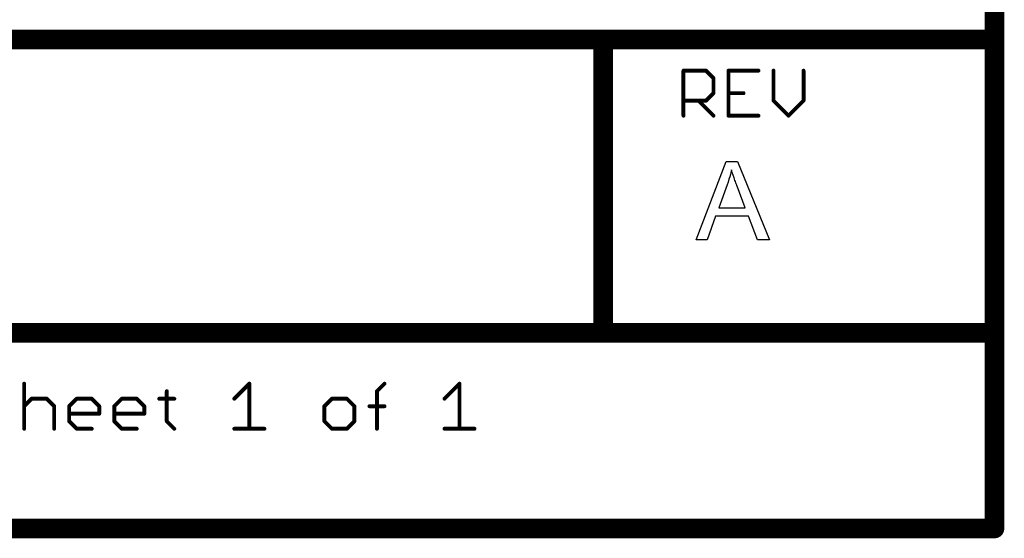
# Model space of a CAD drawing. Extents: x -1.6 to 9, y -2.8 to 5.2.
# Tile 105 of 197: x 7.9 to 9, y -2.8 to -2.3. Entities that reach past the tile are written whole.
import ezdxf

# ---------------------------------------------------------------- set-up
doc = ezdxf.new("R2010")
doc.units = 0
doc.layers.get('0').update_dxf_attribs({"linetype": 'CONTINUOUS'})
doc.layers.add('dfn6-15-57-c_document', color=1, linetype='CONTINUOUS')

# ---------------------------------------------------------------- blocks, each defined once
blk = doc.blocks.new('D31')
at = {"const_width": 0.005}
blk.add_lwpolyline([(-0.0025, 0, 1), (0.0025, 0, 1)], format="xyb", close=True, dxfattribs=at)
blk = doc.blocks.new('D32')
at = {"const_width": 0.001}
blk.add_lwpolyline([(-0.0005, 0, 1), (0.0005, 0, 1)], format="xyb", close=True, dxfattribs=at)
blk = doc.blocks.new('D33')
at = {"const_width": 0.01}
blk.add_lwpolyline([(-0.005, 0, 1), (0.005, 0, 1)], format="xyb", close=True, dxfattribs=at)
blk = doc.blocks.new('D34')
at = {"const_width": 0.002}
blk.add_lwpolyline([(-0.001, 0, 1), (0.001, 0, 1)], format="xyb", close=True, dxfattribs=at)

msp = doc.modelspace()

# ---------------------------------------------------------------- linework, layer by layer
at = {"layer": 'dfn6-15-57-c_document', "color": 1}
for points, const_width in [([(8.945, -2.3), (8.945, -2)], 0.02), ([(7.045, -2.3), (8.545, -2.3)], 0.02), ([(8.545, -2.3), (8.945, -2.3)], 0.02), ([(8.545, -2.6), (8.545, -2.3)], 0.02), ([(8.545, -2.295), (8.545, -2.295)], 0.01), ([(8.545, -2.295), (8.545, -2.295)], 0.01), ([(8.945, -2.6), (8.945, -2.3)], 0.02), ([(8.545, -2.305), (8.545, -2.305)], 0.01), ([(8.545, -2.305), (8.545, -2.305)], 0.01), ([(8.55, -2.3), (8.55, -2.3)], 0.01), ([(8.55, -2.3), (8.55, -2.3)], 0.01), ([(8.94, -2.3), (8.94, -2.3)], 0.01), ([(8.94, -2.3), (8.94, -2.3)], 0.01), ([(8.945, -2.305), (8.945, -2.305)], 0.01), ([(8.945, -2.305), (8.945, -2.305)], 0.01), ([(8.95, -2.3), (8.95, -2.3)], 0.01), ([(8.95, -2.3), (8.95, -2.3)], 0.01), ([(8.627, -2.378), (8.627, -2.331961)], 0.004), ([(8.627, -2.331961), (8.65002, -2.331961)], 0.004), ([(8.627, -2.330961), (8.627, -2.330961)], 0.002), ([(8.627, -2.330961), (8.627, -2.330961)], 0.002), ([(8.628, -2.331961), (8.628, -2.331961)], 0.002), ([(8.628, -2.331961), (8.628, -2.331961)], 0.002), ([(8.65002, -2.331961), (8.657693, -2.339634)], 0.004), ([(8.65002, -2.332961), (8.65002, -2.332961)], 0.002), ([(8.65002, -2.332961), (8.65002, -2.332961)], 0.002), ([(8.650727, -2.331254), (8.650727, -2.331254)], 0.002), ([(8.650727, -2.331254), (8.650727, -2.331254)], 0.002), ([(8.673039, -2.331961), (8.703732, -2.331961)], 0.004), ([(8.673039, -2.378), (8.673039, -2.331961)], 0.004), ([(8.673039, -2.330961), (8.673039, -2.330961)], 0.002), ([(8.673039, -2.330961), (8.673039, -2.330961)], 0.002), ([(8.674039, -2.331961), (8.674039, -2.331961)], 0.002), ([(8.674039, -2.331961), (8.674039, -2.331961)], 0.002), ([(8.703732, -2.332961), (8.703732, -2.332961)], 0.002), ([(8.703732, -2.332961), (8.703732, -2.332961)], 0.002), ([(8.719078, -2.362654), (8.719078, -2.331961)], 0.004), ([(8.720078, -2.331961), (8.720078, -2.331961)], 0.002), ([(8.720078, -2.331961), (8.720078, -2.331961)], 0.002), ([(8.749771, -2.362654), (8.749771, -2.331961)], 0.004), ([(8.750771, -2.331961), (8.750771, -2.331961)], 0.002), ([(8.750771, -2.331961), (8.750771, -2.331961)], 0.002), ([(8.657693, -2.35498), (8.657693, -2.339634)], 0.004), ([(8.656986, -2.340341), (8.656986, -2.340341)], 0.002), ([(8.656986, -2.340341), (8.656986, -2.340341)], 0.002), ([(8.658693, -2.339634), (8.658693, -2.339634)], 0.002), ([(8.658693, -2.339634), (8.658693, -2.339634)], 0.002), ([(8.65002, -2.362654), (8.657693, -2.35498)], 0.004), ([(8.656693, -2.35498), (8.656693, -2.35498)], 0.002), ([(8.656693, -2.35498), (8.656693, -2.35498)], 0.002), ([(8.6584, -2.355688), (8.6584, -2.355688)], 0.002), ([(8.6584, -2.355688), (8.6584, -2.355688)], 0.002), ([(8.673039, -2.35498), (8.688386, -2.35498)], 0.004), ([(8.673039, -2.35398), (8.673039, -2.35398)], 0.002), ([(8.673039, -2.35398), (8.673039, -2.35398)], 0.002), ([(8.688386, -2.35598), (8.688386, -2.35598)], 0.002), ([(8.688386, -2.35598), (8.688386, -2.35598)], 0.002), ([(8.627, -2.362654), (8.65002, -2.362654)], 0.004), ([(8.627, -2.361654), (8.627, -2.361654)], 0.002), ([(8.627, -2.361654), (8.627, -2.361654)], 0.002), ([(8.642346, -2.362654), (8.657693, -2.378)], 0.004), ([(8.643053, -2.361947), (8.643053, -2.361947)], 0.002), ([(8.643053, -2.361947), (8.643053, -2.361947)], 0.002), ([(8.649312, -2.361947), (8.649312, -2.361947)], 0.002), ([(8.649312, -2.361947), (8.649312, -2.361947)], 0.002), ([(8.65002, -2.363654), (8.65002, -2.363654)], 0.002), ([(8.65002, -2.363654), (8.65002, -2.363654)], 0.002), ([(8.719078, -2.362654), (8.734425, -2.378)], 0.004), ([(8.718078, -2.362654), (8.718078, -2.362654)], 0.002), ([(8.718078, -2.362654), (8.718078, -2.362654)], 0.002), ([(8.719786, -2.361947), (8.719786, -2.361947)], 0.002), ([(8.719786, -2.361947), (8.719786, -2.361947)], 0.002), ([(8.734425, -2.378), (8.749771, -2.362654)], 0.004), ([(8.748771, -2.362654), (8.748771, -2.362654)], 0.002), ([(8.748771, -2.362654), (8.748771, -2.362654)], 0.002), ([(8.750478, -2.363361), (8.750478, -2.363361)], 0.002), ([(8.750478, -2.363361), (8.750478, -2.363361)], 0.002), ([(8.626, -2.378), (8.626, -2.378)], 0.002), ([(8.626, -2.378), (8.626, -2.378)], 0.002), ([(8.656986, -2.378707), (8.656986, -2.378707)], 0.002), ([(8.656986, -2.378707), (8.656986, -2.378707)], 0.002), ([(8.673039, -2.378), (8.703732, -2.378)], 0.004), ([(8.672039, -2.378), (8.672039, -2.378)], 0.002), ([(8.672039, -2.378), (8.672039, -2.378)], 0.002), ([(8.673039, -2.377), (8.673039, -2.377)], 0.002), ([(8.673039, -2.377), (8.673039, -2.377)], 0.002), ([(8.703732, -2.379), (8.703732, -2.379)], 0.002), ([(8.703732, -2.379), (8.703732, -2.379)], 0.002), ([(8.733718, -2.377293), (8.733718, -2.377293)], 0.002), ([(8.733718, -2.377293), (8.733718, -2.377293)], 0.002), ([(8.733718, -2.378707), (8.733718, -2.378707)], 0.002), ([(8.733718, -2.378707), (8.733718, -2.378707)], 0.002), ([(7.745, -2.6), (8.545, -2.6)], 0.02), ([(8.545, -2.6), (8.945, -2.6)], 0.02), ([(8.54, -2.6), (8.54, -2.6)], 0.01), ([(8.54, -2.6), (8.54, -2.6)], 0.01), ([(8.545, -2.595), (8.545, -2.595)], 0.01), ([(8.545, -2.595), (8.545, -2.595)], 0.01), ([(8.945, -2.8), (8.945, -2.6)], 0.02), ([(8.94, -2.6), (8.94, -2.6)], 0.01), ([(8.94, -2.6), (8.94, -2.6)], 0.01), ([(8.95, -2.6), (8.95, -2.6)], 0.01), ([(8.95, -2.6), (8.95, -2.6)], 0.01), ([(8.545, -2.605), (8.545, -2.605)], 0.01), ([(8.545, -2.605), (8.545, -2.605)], 0.01), ([(8.945, -2.605), (8.945, -2.605)], 0.01), ([(8.945, -2.605), (8.945, -2.605)], 0.01), ([(7.953039, -2.698), (7.953039, -2.651961)], 0.004), ([(7.954039, -2.651961), (7.954039, -2.651961)], 0.002), ([(7.954039, -2.651961), (7.954039, -2.651961)], 0.002), ([(8.167889, -2.667307), (8.183235, -2.651961)], 0.004), ([(8.183235, -2.698), (8.183235, -2.651961)], 0.004), ([(8.183942, -2.652668), (8.183942, -2.652668)], 0.002), ([(8.183942, -2.652668), (8.183942, -2.652668)], 0.002), ([(8.184235, -2.651961), (8.184235, -2.651961)], 0.002), ([(8.184235, -2.651961), (8.184235, -2.651961)], 0.002), ([(8.31368, -2.659634), (8.321353, -2.651961)], 0.004), ([(8.32206, -2.652668), (8.32206, -2.652668)], 0.002), ([(8.32206, -2.652668), (8.32206, -2.652668)], 0.002), ([(8.382739, -2.667307), (8.398085, -2.651961)], 0.004), ([(8.398085, -2.698), (8.398085, -2.651961)], 0.004), ([(8.398792, -2.652668), (8.398792, -2.652668)], 0.002), ([(8.398792, -2.652668), (8.398792, -2.652668)], 0.002), ([(8.399085, -2.651961), (8.399085, -2.651961)], 0.002), ([(8.399085, -2.651961), (8.399085, -2.651961)], 0.002), ([(7.953039, -2.67498), (7.960712, -2.667307)], 0.004), ([(7.960712, -2.667307), (7.976059, -2.667307)], 0.004), ([(7.960712, -2.666307), (7.960712, -2.666307)], 0.002), ([(7.960712, -2.666307), (7.960712, -2.666307)], 0.002), ([(7.961419, -2.668014), (7.961419, -2.668014)], 0.002), ([(7.961419, -2.668014), (7.961419, -2.668014)], 0.002), ([(7.976059, -2.667307), (7.983732, -2.67498)], 0.004), ([(7.976059, -2.668307), (7.976059, -2.668307)], 0.002), ([(7.976059, -2.668307), (7.976059, -2.668307)], 0.002), ([(7.976766, -2.6666), (7.976766, -2.6666)], 0.002), ([(7.976766, -2.6666), (7.976766, -2.6666)], 0.002), ([(7.999078, -2.67498), (8.006752, -2.667307)], 0.004), ([(8.006752, -2.667307), (8.022098, -2.667307)], 0.004), ([(8.006752, -2.666307), (8.006752, -2.666307)], 0.002), ([(8.006752, -2.666307), (8.006752, -2.666307)], 0.002), ([(8.007459, -2.668014), (8.007459, -2.668014)], 0.002), ([(8.007459, -2.668014), (8.007459, -2.668014)], 0.002), ([(8.022098, -2.667307), (8.029771, -2.67498)], 0.004), ([(8.022098, -2.668307), (8.022098, -2.668307)], 0.002), ([(8.022098, -2.668307), (8.022098, -2.668307)], 0.002), ([(8.022805, -2.6666), (8.022805, -2.6666)], 0.002), ([(8.022805, -2.6666), (8.022805, -2.6666)], 0.002), ([(8.045118, -2.67498), (8.052791, -2.667307)], 0.004), ([(8.052791, -2.667307), (8.068137, -2.667307)], 0.004), ([(8.052791, -2.666307), (8.052791, -2.666307)], 0.002), ([(8.052791, -2.666307), (8.052791, -2.666307)], 0.002), ([(8.053498, -2.668014), (8.053498, -2.668014)], 0.002), ([(8.053498, -2.668014), (8.053498, -2.668014)], 0.002), ([(8.068137, -2.667307), (8.075811, -2.67498)], 0.004), ([(8.068137, -2.668307), (8.068137, -2.668307)], 0.002), ([(8.068137, -2.668307), (8.068137, -2.668307)], 0.002), ([(8.068844, -2.6666), (8.068844, -2.6666)], 0.002), ([(8.068844, -2.6666), (8.068844, -2.6666)], 0.002), ([(8.091157, -2.667307), (8.106503, -2.667307)], 0.004), ([(8.091157, -2.666307), (8.091157, -2.666307)], 0.002), ([(8.091157, -2.666307), (8.091157, -2.666307)], 0.002), ([(8.09883, -2.690327), (8.09883, -2.659634)], 0.004), ([(8.09983, -2.659634), (8.09983, -2.659634)], 0.002), ([(8.09983, -2.659634), (8.09983, -2.659634)], 0.002), ([(8.106503, -2.668307), (8.106503, -2.668307)], 0.002), ([(8.106503, -2.668307), (8.106503, -2.668307)], 0.002), ([(8.167182, -2.6666), (8.167182, -2.6666)], 0.002), ([(8.167182, -2.6666), (8.167182, -2.6666)], 0.002), ([(8.259968, -2.67498), (8.267641, -2.667307)], 0.004), ([(8.267641, -2.667307), (8.282987, -2.667307)], 0.004), ([(8.267641, -2.666307), (8.267641, -2.666307)], 0.002), ([(8.267641, -2.666307), (8.267641, -2.666307)], 0.002), ([(8.268348, -2.668014), (8.268348, -2.668014)], 0.002), ([(8.268348, -2.668014), (8.268348, -2.668014)], 0.002), ([(8.282987, -2.667307), (8.29066, -2.67498)], 0.004), ([(8.282987, -2.668307), (8.282987, -2.668307)], 0.002), ([(8.282987, -2.668307), (8.282987, -2.668307)], 0.002), ([(8.283694, -2.6666), (8.283694, -2.6666)], 0.002), ([(8.283694, -2.6666), (8.283694, -2.6666)], 0.002), ([(8.31368, -2.698), (8.31368, -2.659634)], 0.004), ([(8.312973, -2.658927), (8.312973, -2.658927)], 0.002), ([(8.312973, -2.658927), (8.312973, -2.658927)], 0.002), ([(8.31468, -2.659634), (8.31468, -2.659634)], 0.002), ([(8.31468, -2.659634), (8.31468, -2.659634)], 0.002), ([(8.382032, -2.6666), (8.382032, -2.6666)], 0.002), ([(8.382032, -2.6666), (8.382032, -2.6666)], 0.002), ([(7.952332, -2.674273), (7.952332, -2.674273)], 0.002), ([(7.952332, -2.674273), (7.952332, -2.674273)], 0.002), ([(7.983732, -2.698), (7.983732, -2.67498)], 0.004), ([(7.983025, -2.675688), (7.983025, -2.675688)], 0.002), ([(7.983025, -2.675688), (7.983025, -2.675688)], 0.002), ([(7.984732, -2.67498), (7.984732, -2.67498)], 0.002), ([(7.984732, -2.67498), (7.984732, -2.67498)], 0.002), ([(7.999078, -2.690327), (7.999078, -2.67498)], 0.004), ([(7.998371, -2.674273), (7.998371, -2.674273)], 0.002), ([(7.998371, -2.674273), (7.998371, -2.674273)], 0.002), ([(8.000078, -2.67498), (8.000078, -2.67498)], 0.002), ([(8.000078, -2.67498), (8.000078, -2.67498)], 0.002), ([(8.029771, -2.682654), (8.029771, -2.67498)], 0.004), ([(8.029064, -2.675688), (8.029064, -2.675688)], 0.002), ([(8.029064, -2.675688), (8.029064, -2.675688)], 0.002), ([(8.030771, -2.67498), (8.030771, -2.67498)], 0.002), ([(8.030771, -2.67498), (8.030771, -2.67498)], 0.002), ([(8.045118, -2.690327), (8.045118, -2.67498)], 0.004), ([(8.044411, -2.674273), (8.044411, -2.674273)], 0.002), ([(8.044411, -2.674273), (8.044411, -2.674273)], 0.002), ([(8.046118, -2.67498), (8.046118, -2.67498)], 0.002), ([(8.046118, -2.67498), (8.046118, -2.67498)], 0.002), ([(8.075811, -2.682654), (8.075811, -2.67498)], 0.004), ([(8.075103, -2.675688), (8.075103, -2.675688)], 0.002), ([(8.075103, -2.675688), (8.075103, -2.675688)], 0.002), ([(8.076811, -2.67498), (8.076811, -2.67498)], 0.002), ([(8.076811, -2.67498), (8.076811, -2.67498)], 0.002), ([(8.259968, -2.690327), (8.259968, -2.67498)], 0.004), ([(8.25926, -2.674273), (8.25926, -2.674273)], 0.002), ([(8.25926, -2.674273), (8.25926, -2.674273)], 0.002), ([(8.260968, -2.67498), (8.260968, -2.67498)], 0.002), ([(8.260968, -2.67498), (8.260968, -2.67498)], 0.002), ([(8.29066, -2.690327), (8.29066, -2.67498)], 0.004), ([(8.289953, -2.675688), (8.289953, -2.675688)], 0.002), ([(8.289953, -2.675688), (8.289953, -2.675688)], 0.002), ([(8.29166, -2.67498), (8.29166, -2.67498)], 0.002), ([(8.29166, -2.67498), (8.29166, -2.67498)], 0.002), ([(8.306007, -2.67498), (8.321353, -2.67498)], 0.004), ([(8.306007, -2.67398), (8.306007, -2.67398)], 0.002), ([(8.306007, -2.67398), (8.306007, -2.67398)], 0.002), ([(8.321353, -2.67598), (8.321353, -2.67598)], 0.002), ([(8.321353, -2.67598), (8.321353, -2.67598)], 0.002), ([(7.999078, -2.682654), (8.029771, -2.682654)], 0.004), ([(7.999078, -2.681654), (7.999078, -2.681654)], 0.002), ([(7.999078, -2.681654), (7.999078, -2.681654)], 0.002), ([(8.028771, -2.682654), (8.028771, -2.682654)], 0.002), ([(8.028771, -2.682654), (8.028771, -2.682654)], 0.002), ([(8.029771, -2.683654), (8.029771, -2.683654)], 0.002), ([(8.029771, -2.683654), (8.029771, -2.683654)], 0.002), ([(8.045118, -2.682654), (8.075811, -2.682654)], 0.004), ([(8.045118, -2.681654), (8.045118, -2.681654)], 0.002), ([(8.045118, -2.681654), (8.045118, -2.681654)], 0.002), ([(8.074811, -2.682654), (8.074811, -2.682654)], 0.002), ([(8.074811, -2.682654), (8.074811, -2.682654)], 0.002), ([(8.075811, -2.683654), (8.075811, -2.683654)], 0.002), ([(8.075811, -2.683654), (8.075811, -2.683654)], 0.002), ([(7.952039, -2.698), (7.952039, -2.698)], 0.002), ([(7.952039, -2.698), (7.952039, -2.698)], 0.002), ([(7.982732, -2.698), (7.982732, -2.698)], 0.002), ([(7.982732, -2.698), (7.982732, -2.698)], 0.002), ([(7.999078, -2.690327), (8.006752, -2.698)], 0.004), ([(7.998078, -2.690327), (7.998078, -2.690327)], 0.002), ([(7.998078, -2.690327), (7.998078, -2.690327)], 0.002), ([(7.999786, -2.68962), (7.999786, -2.68962)], 0.002), ([(7.999786, -2.68962), (7.999786, -2.68962)], 0.002), ([(8.006752, -2.698), (8.022098, -2.698)], 0.004), ([(8.006752, -2.697), (8.006752, -2.697)], 0.002), ([(8.006752, -2.697), (8.006752, -2.697)], 0.002), ([(8.045118, -2.690327), (8.052791, -2.698)], 0.004), ([(8.044118, -2.690327), (8.044118, -2.690327)], 0.002), ([(8.044118, -2.690327), (8.044118, -2.690327)], 0.002), ([(8.045825, -2.68962), (8.045825, -2.68962)], 0.002), ([(8.045825, -2.68962), (8.045825, -2.68962)], 0.002), ([(8.052791, -2.698), (8.068137, -2.698)], 0.004), ([(8.052791, -2.697), (8.052791, -2.697)], 0.002), ([(8.052791, -2.697), (8.052791, -2.697)], 0.002), ([(8.09883, -2.690327), (8.106503, -2.698)], 0.004), ([(8.09783, -2.690327), (8.09783, -2.690327)], 0.002), ([(8.09783, -2.690327), (8.09783, -2.690327)], 0.002), ([(8.099537, -2.68962), (8.099537, -2.68962)], 0.002), ([(8.099537, -2.68962), (8.099537, -2.68962)], 0.002), ([(8.167889, -2.698), (8.198582, -2.698)], 0.004), ([(8.167889, -2.697), (8.167889, -2.697)], 0.002), ([(8.167889, -2.697), (8.167889, -2.697)], 0.002), ([(8.182235, -2.698), (8.182235, -2.698)], 0.002), ([(8.182235, -2.698), (8.182235, -2.698)], 0.002), ([(8.259968, -2.690327), (8.267641, -2.698)], 0.004), ([(8.258968, -2.690327), (8.258968, -2.690327)], 0.002), ([(8.258968, -2.690327), (8.258968, -2.690327)], 0.002), ([(8.260675, -2.68962), (8.260675, -2.68962)], 0.002), ([(8.260675, -2.68962), (8.260675, -2.68962)], 0.002), ([(8.267641, -2.698), (8.282987, -2.698)], 0.004), ([(8.267641, -2.697), (8.267641, -2.697)], 0.002), ([(8.267641, -2.697), (8.267641, -2.697)], 0.002), ([(8.282987, -2.698), (8.29066, -2.690327)], 0.004), ([(8.28228, -2.697293), (8.28228, -2.697293)], 0.002), ([(8.28228, -2.697293), (8.28228, -2.697293)], 0.002), ([(8.28966, -2.690327), (8.28966, -2.690327)], 0.002), ([(8.28966, -2.690327), (8.28966, -2.690327)], 0.002), ([(8.291367, -2.691034), (8.291367, -2.691034)], 0.002), ([(8.291367, -2.691034), (8.291367, -2.691034)], 0.002), ([(8.31268, -2.698), (8.31268, -2.698)], 0.002), ([(8.31268, -2.698), (8.31268, -2.698)], 0.002), ([(8.382739, -2.698), (8.413432, -2.698)], 0.004), ([(8.382739, -2.697), (8.382739, -2.697)], 0.002), ([(8.382739, -2.697), (8.382739, -2.697)], 0.002), ([(8.397085, -2.698), (8.397085, -2.698)], 0.002), ([(8.397085, -2.698), (8.397085, -2.698)], 0.002), ([(8.006044, -2.698707), (8.006044, -2.698707)], 0.002), ([(8.006044, -2.698707), (8.006044, -2.698707)], 0.002), ([(8.022098, -2.699), (8.022098, -2.699)], 0.002), ([(8.022098, -2.699), (8.022098, -2.699)], 0.002), ([(8.052084, -2.698707), (8.052084, -2.698707)], 0.002), ([(8.052084, -2.698707), (8.052084, -2.698707)], 0.002), ([(8.068137, -2.699), (8.068137, -2.699)], 0.002), ([(8.068137, -2.699), (8.068137, -2.699)], 0.002), ([(8.105796, -2.698707), (8.105796, -2.698707)], 0.002), ([(8.105796, -2.698707), (8.105796, -2.698707)], 0.002), ([(8.198582, -2.699), (8.198582, -2.699)], 0.002), ([(8.198582, -2.699), (8.198582, -2.699)], 0.002), ([(8.266934, -2.698707), (8.266934, -2.698707)], 0.002), ([(8.266934, -2.698707), (8.266934, -2.698707)], 0.002), ([(8.282987, -2.699), (8.282987, -2.699)], 0.002), ([(8.282987, -2.699), (8.282987, -2.699)], 0.002), ([(8.413432, -2.699), (8.413432, -2.699)], 0.002), ([(8.413432, -2.699), (8.413432, -2.699)], 0.002), ([(7.745, -2.8), (8.945, -2.8)], 0.02), ([(8.94, -2.8), (8.94, -2.8)], 0.01), ([(8.94, -2.8), (8.94, -2.8)], 0.01), ([(8.945, -2.805), (8.945, -2.805)], 0.01), ([(8.945, -2.805), (8.945, -2.805)], 0.01)]:
    msp.add_lwpolyline(points, dxfattribs=dict(at, const_width=const_width))
for points, const_width in [([(8.545, -2.295, 1), (8.545, -2.305)], 0.01), ([(8.55, -2.3, 1), (8.54, -2.3)], 0.01), ([(8.545, -2.305, 1), (8.545, -2.295)], 0.01), ([(8.95, -2.3, 1), (8.94, -2.3)], 0.01), ([(8.945, -2.305, 1), (8.945, -2.295)], 0.01), ([(8.94, -2.3, 1), (8.95, -2.3)], 0.01), ([(8.628, -2.331961, 1), (8.626, -2.331961)], 0.002), ([(8.627, -2.330961, 1), (8.627, -2.332961)], 0.002), ([(8.650727, -2.331254, 1.000854), (8.649312, -2.332668)], 0.002), ([(8.65002, -2.332961, 1), (8.65002, -2.330961)], 0.002), ([(8.673039, -2.330961, 1), (8.673039, -2.332961)], 0.002), ([(8.674039, -2.331961, 1), (8.672039, -2.331961)], 0.002), ([(8.703732, -2.332961, 1), (8.703732, -2.330961)], 0.002), ([(8.720078, -2.331961, 1), (8.718078, -2.331961)], 0.002), ([(8.750771, -2.331961, 1), (8.748771, -2.331961)], 0.002), ([(8.658693, -2.339634, 1), (8.656693, -2.339634)], 0.002), ([(8.656986, -2.340341, 1), (8.6584, -2.338927)], 0.002), ([(8.656693, -2.35498, 1), (8.658693, -2.35498)], 0.002), ([(8.6584, -2.355688, 1.000854), (8.656986, -2.354273)], 0.002), ([(8.673039, -2.35398, 1), (8.673039, -2.35598)], 0.002), ([(8.688386, -2.35598, 1), (8.688386, -2.35398)], 0.002), ([(8.627, -2.361654, 1), (8.627, -2.363654)], 0.002), ([(8.643053, -2.361947, 1), (8.641639, -2.363361)], 0.002), ([(8.649312, -2.361947, 0.999854), (8.650727, -2.363361)], 0.002), ([(8.65002, -2.363654, 1), (8.65002, -2.361654)], 0.002), ([(8.719786, -2.361947, 1.000854), (8.718371, -2.363361)], 0.002), ([(8.718078, -2.362654, 1), (8.720078, -2.362654)], 0.002), ([(8.748771, -2.362654, 1), (8.750771, -2.362654)], 0.002), ([(8.750478, -2.363361, 1), (8.749064, -2.361947)], 0.002), ([(8.626, -2.378, 1), (8.628, -2.378)], 0.002), ([(8.656986, -2.378707, 1), (8.6584, -2.377293)], 0.002), ([(8.673039, -2.377, 1), (8.673039, -2.379)], 0.002), ([(8.672039, -2.378, 1), (8.674039, -2.378)], 0.002), ([(8.703732, -2.379, 1), (8.703732, -2.377)], 0.002), ([(8.733718, -2.377293, 1), (8.735132, -2.378707)], 0.002), ([(8.733718, -2.378707, 1), (8.735132, -2.377293)], 0.002), ([(8.545, -2.595, 1), (8.545, -2.605)], 0.01), ([(8.54, -2.6, 1), (8.55, -2.6)], 0.01), ([(8.545, -2.605, 1), (8.545, -2.595)], 0.01), ([(8.95, -2.6, 1), (8.94, -2.6)], 0.01), ([(8.94, -2.6, 1), (8.95, -2.6)], 0.01), ([(8.945, -2.605, 1), (8.945, -2.595)], 0.01), ([(7.954039, -2.651961, 1), (7.952039, -2.651961)], 0.002), ([(8.184235, -2.651961, 1), (8.182235, -2.651961)], 0.002), ([(8.183942, -2.652668, 1), (8.182528, -2.651254)], 0.002), ([(8.32206, -2.652668, 1), (8.320646, -2.651254)], 0.002), ([(8.399085, -2.651961, 1), (8.397085, -2.651961)], 0.002), ([(8.398792, -2.652668, 1), (8.397378, -2.651254)], 0.002), ([(7.960712, -2.666307, 1), (7.960712, -2.668307)], 0.002), ([(7.961419, -2.668014, 1), (7.960005, -2.6666)], 0.002), ([(7.976766, -2.6666, 1), (7.975352, -2.668014)], 0.002), ([(7.976059, -2.668307, 1), (7.976059, -2.666307)], 0.002), ([(8.006752, -2.666307, 1), (8.006752, -2.668307)], 0.002), ([(8.007459, -2.668014, 0.999854), (8.006044, -2.6666)], 0.002), ([(8.022805, -2.6666, 1), (8.021391, -2.668014)], 0.002), ([(8.022098, -2.668307, 1), (8.022098, -2.666307)], 0.002), ([(8.052791, -2.666307, 1), (8.052791, -2.668307)], 0.002), ([(8.053498, -2.668014, 1), (8.052084, -2.6666)], 0.002), ([(8.068844, -2.6666, 1), (8.06743, -2.668014)], 0.002), ([(8.068137, -2.668307, 1), (8.068137, -2.666307)], 0.002), ([(8.091157, -2.666307, 1), (8.091157, -2.668307)], 0.002), ([(8.09983, -2.659634, 1), (8.09783, -2.659634)], 0.002), ([(8.106503, -2.668307, 1), (8.106503, -2.666307)], 0.002), ([(8.167182, -2.6666, 1), (8.168596, -2.668014)], 0.002), ([(8.267641, -2.666307, 1), (8.267641, -2.668307)], 0.002), ([(8.268348, -2.668014, 1), (8.266934, -2.6666)], 0.002), ([(8.283694, -2.6666, 1), (8.28228, -2.668014)], 0.002), ([(8.282987, -2.668307, 1), (8.282987, -2.666307)], 0.002), ([(8.31468, -2.659634, 1), (8.31268, -2.659634)], 0.002), ([(8.312973, -2.658927, 1), (8.314387, -2.660341)], 0.002), ([(8.382032, -2.6666, 1), (8.383446, -2.668014)], 0.002), ([(7.952332, -2.674273, 1.000854), (7.953746, -2.675688)], 0.002), ([(7.984732, -2.67498, 1), (7.982732, -2.67498)], 0.002), ([(7.983025, -2.675688, 0.999854), (7.984439, -2.674273)], 0.002), ([(8.000078, -2.67498, 1), (7.998078, -2.67498)], 0.002), ([(7.998371, -2.674273, 1), (7.999786, -2.675688)], 0.002), ([(8.030771, -2.67498, 1), (8.028771, -2.67498)], 0.002), ([(8.029064, -2.675688, 0.999854), (8.030478, -2.674273)], 0.002), ([(8.044411, -2.674273, 1.000854), (8.045825, -2.675688)], 0.002), ([(8.046118, -2.67498, 1), (8.044118, -2.67498)], 0.002), ([(8.076811, -2.67498, 1), (8.074811, -2.67498)], 0.002), ([(8.075103, -2.675688, 1), (8.076518, -2.674273)], 0.002), ([(8.25926, -2.674273, 1), (8.260675, -2.675688)], 0.002), ([(8.260968, -2.67498, 1), (8.258968, -2.67498)], 0.002), ([(8.29166, -2.67498, 1), (8.28966, -2.67498)], 0.002), ([(8.289953, -2.675688, 0.999854), (8.291367, -2.674273)], 0.002), ([(8.306007, -2.67398, 1), (8.306007, -2.67598)], 0.002), ([(8.321353, -2.67598, 1), (8.321353, -2.67398)], 0.002), ([(7.999078, -2.681654, 1), (7.999078, -2.683654)], 0.002), ([(8.028771, -2.682654, 1), (8.030771, -2.682654)], 0.002), ([(8.029771, -2.683654, 1), (8.029771, -2.681654)], 0.002), ([(8.045118, -2.681654, 1), (8.045118, -2.683654)], 0.002), ([(8.074811, -2.682654, 1), (8.076811, -2.682654)], 0.002), ([(8.075811, -2.683654, 1), (8.075811, -2.681654)], 0.002), ([(7.952039, -2.698, 1), (7.954039, -2.698)], 0.002), ([(7.982732, -2.698, 1), (7.984732, -2.698)], 0.002), ([(7.999786, -2.68962, 1.000854), (7.998371, -2.691034)], 0.002), ([(7.998078, -2.690327, 1), (8.000078, -2.690327)], 0.002), ([(8.006752, -2.697, 1), (8.006752, -2.699)], 0.002), ([(8.006044, -2.698707, 1.000854), (8.007459, -2.697293)], 0.002), ([(8.022098, -2.699, 1), (8.022098, -2.697)], 0.002), ([(8.045825, -2.68962, 1), (8.044411, -2.691034)], 0.002), ([(8.044118, -2.690327, 1), (8.046118, -2.690327)], 0.002), ([(8.052791, -2.697, 1), (8.052791, -2.699)], 0.002), ([(8.052084, -2.698707, 1), (8.053498, -2.697293)], 0.002), ([(8.068137, -2.699, 1), (8.068137, -2.697)], 0.002), ([(8.099537, -2.68962, 1), (8.098123, -2.691034)], 0.002), ([(8.09783, -2.690327, 1), (8.09983, -2.690327)], 0.002), ([(8.105796, -2.698707, 1), (8.10721, -2.697293)], 0.002), ([(8.167889, -2.697, 1), (8.167889, -2.699)], 0.002), ([(8.182235, -2.698, 1), (8.184235, -2.698)], 0.002), ([(8.198582, -2.699, 1), (8.198582, -2.697)], 0.002), ([(8.260675, -2.68962, 1.000854), (8.25926, -2.691034)], 0.002), ([(8.258968, -2.690327, 1), (8.260968, -2.690327)], 0.002), ([(8.267641, -2.697, 1), (8.267641, -2.699)], 0.002), ([(8.266934, -2.698707, 1), (8.268348, -2.697293)], 0.002), ([(8.28228, -2.697293, 1), (8.283694, -2.698707)], 0.002), ([(8.282987, -2.699, 1), (8.282987, -2.697)], 0.002), ([(8.28966, -2.690327, 1), (8.29166, -2.690327)], 0.002), ([(8.291367, -2.691034, 1), (8.289953, -2.68962)], 0.002), ([(8.31268, -2.698, 1), (8.31468, -2.698)], 0.002), ([(8.382739, -2.697, 1), (8.382739, -2.699)], 0.002), ([(8.397085, -2.698, 1), (8.399085, -2.698)], 0.002), ([(8.413432, -2.699, 1), (8.413432, -2.697)], 0.002), ([(8.94, -2.8, 1), (8.95, -2.8)], 0.01), ([(8.945, -2.805, 1), (8.945, -2.795)], 0.01)]:
    msp.add_lwpolyline(points, format="xyb", dxfattribs=dict(at, const_width=const_width))
for points in [[(8.714858, -2.505032), (8.702825, -2.505032), (8.693453, -2.480735), (8.6599, -2.480735), (8.651223, -2.505032), (8.64, -2.505032), (8.670545, -2.424968), (8.682115, -2.424968), (8.714858, -2.505032)], [(8.676098, -2.433298), (8.676098, -2.433414), (8.675983, -2.433645), (8.675983, -2.434108), (8.675751, -2.434571), (8.675636, -2.435381), (8.675404, -2.436191), (8.674941, -2.438158), (8.674363, -2.440472), (8.673553, -2.443017), (8.672743, -2.445794), (8.671702, -2.448686), (8.663024, -2.472058), (8.690098, -2.472058), (8.681768, -2.450075), (8.681768, -2.449959), (8.681652, -2.449612), (8.681421, -2.449033), (8.681189, -2.448339), (8.680842, -2.447529), (8.680495, -2.446488), (8.680148, -2.445331), (8.679685, -2.444174), (8.67876, -2.441513), (8.677834, -2.438736), (8.676908, -2.435959), (8.676098, -2.433298)]]:
    msp.add_lwpolyline(points, dxfattribs=at)

# ---------------------------------------------------------------- block references
at = {"layer": 'dfn6-15-57-c_document'}
for name, p in [('D33', (8.545, -2.3)), ('D33', (8.545, -2.3)), ('D33', (8.545, -2.3)), ('D31', (8.545, -2.295)), ('D31', (8.545, -2.295)), ('D31', (8.545, -2.295)), ('D31', (8.545, -2.295)), ('D33', (8.945, -2.3)), ('D33', (8.945, -2.3)), ('D31', (8.945, -2.295)), ('D31', (8.54, -2.3)), ('D31', (8.545, -2.305)), ('D31', (8.545, -2.305)), ('D31', (8.545, -2.305)), ('D31', (8.545, -2.305)), ('D31', (8.55, -2.3)), ('D31', (8.55, -2.3)), ('D31', (8.55, -2.3)), ('D31', (8.94, -2.3)), ('D31', (8.94, -2.3)), ('D31', (8.94, -2.3)), ('D31', (8.94, -2.3)), ('D31', (8.945, -2.305)), ('D31', (8.945, -2.305)), ('D31', (8.945, -2.305)), ('D31', (8.95, -2.3)), ('D31', (8.95, -2.3)), ('D31', (8.95, -2.3)), ('D31', (8.95, -2.3)), ('D34', (8.627, -2.331961)), ('D32', (8.626, -2.331961)), ('D32', (8.627, -2.330961)), ('D32', (8.627, -2.330961)), ('D32', (8.627, -2.330961)), ('D32', (8.627, -2.332961)), ('D32', (8.628, -2.331961)), ('D32', (8.628, -2.331961)), ('D32', (8.628, -2.331961)), ('D34', (8.65002, -2.331961)), ('D34', (8.65002, -2.331961)), ('D32', (8.649312, -2.332668)), ('D32', (8.65002, -2.330961)), ('D32', (8.65002, -2.332961)), ('D32', (8.65002, -2.332961)), ('D32', (8.65002, -2.332961)), ('D32', (8.650727, -2.331254)), ('D32', (8.650727, -2.331254)), ('D32', (8.650727, -2.331254)), ('D34', (8.673039, -2.331961)), ('D34', (8.673039, -2.331961)), ('D32', (8.672039, -2.331961)), ('D32', (8.673039, -2.330961)), ('D32', (8.673039, -2.330961)), ('D32', (8.673039, -2.330961)), ('D32', (8.673039, -2.332961)), ('D32', (8.674039, -2.331961)), ('D32', (8.674039, -2.331961)), ('D32', (8.674039, -2.331961)), ('D34', (8.703732, -2.331961)), ('D32', (8.703732, -2.330961)), ('D32', (8.703732, -2.332961)), ('D32', (8.703732, -2.332961)), ('D32', (8.703732, -2.332961)), ('D34', (8.719078, -2.331961)), ('D32', (8.718078, -2.331961)), ('D32', (8.720078, -2.331961)), ('D32', (8.720078, -2.331961)), ('D32', (8.720078, -2.331961)), ('D34', (8.749771, -2.331961)), ('D32', (8.748771, -2.331961)), ('D32', (8.750771, -2.331961)), ('D32', (8.750771, -2.331961)), ('D32', (8.750771, -2.331961)), ('D34', (8.657693, -2.339634)), ('D34', (8.657693, -2.339634)), ('D32', (8.656693, -2.339634)), ('D32', (8.656986, -2.340341)), ('D32', (8.656986, -2.340341)), ('D32', (8.656986, -2.340341)), ('D32', (8.6584, -2.338927)), ('D32', (8.658693, -2.339634)), ('D32', (8.658693, -2.339634)), ('D32', (8.658693, -2.339634)), ('D34', (8.657693, -2.35498)), ('D34', (8.657693, -2.35498)), ('D32', (8.656693, -2.35498)), ('D32', (8.656693, -2.35498)), ('D32', (8.656693, -2.35498)), ('D32', (8.656986, -2.354273)), ('D32', (8.6584, -2.355688)), ('D32', (8.6584, -2.355688)), ('D32', (8.6584, -2.355688)), ('D32', (8.658693, -2.35498)), ('D34', (8.673039, -2.35498)), ('D32', (8.673039, -2.35398)), ('D32', (8.673039, -2.35398)), ('D32', (8.673039, -2.35398)), ('D32', (8.673039, -2.35598)), ('D34', (8.688386, -2.35498)), ('D32', (8.688386, -2.35398)), ('D32', (8.688386, -2.35598)), ('D32', (8.688386, -2.35598)), ('D32', (8.688386, -2.35598)), ('D34', (8.627, -2.362654)), ('D32', (8.627, -2.361654)), ('D32', (8.627, -2.361654)), ('D32', (8.627, -2.361654)), ('D32', (8.627, -2.363654)), ('D34', (8.642346, -2.362654)), ('D32', (8.641639, -2.363361)), ('D32', (8.643053, -2.361947)), ('D32', (8.643053, -2.361947)), ('D32', (8.643053, -2.361947)), ('D34', (8.65002, -2.362654)), ('D34', (8.65002, -2.362654)), ('D32', (8.649312, -2.361947)), ('D32', (8.649312, -2.361947)), ('D32', (8.649312, -2.361947)), ('D32', (8.65002, -2.361654)), ('D32', (8.65002, -2.363654)), ('D32', (8.65002, -2.363654)), ('D32', (8.65002, -2.363654)), ('D32', (8.650727, -2.363361)), ('D34', (8.719078, -2.362654)), ('D34', (8.719078, -2.362654)), ('D32', (8.718078, -2.362654)), ('D32', (8.718078, -2.362654)), ('D32', (8.718078, -2.362654)), ('D32', (8.718371, -2.363361)), ('D32', (8.719786, -2.361947)), ('D32', (8.719786, -2.361947)), ('D32', (8.719786, -2.361947)), ('D32', (8.720078, -2.362654)), ('D34', (8.749771, -2.362654)), ('D34', (8.749771, -2.362654)), ('D32', (8.748771, -2.362654)), ('D32', (8.748771, -2.362654)), ('D32', (8.748771, -2.362654)), ('D32', (8.749064, -2.361947)), ('D32', (8.750478, -2.363361)), ('D32', (8.750478, -2.363361)), ('D32', (8.750478, -2.363361)), ('D32', (8.750771, -2.362654)), ('D34', (8.627, -2.378)), ('D32', (8.626, -2.378)), ('D32', (8.626, -2.378)), ('D32', (8.626, -2.378)), ('D32', (8.628, -2.378)), ('D34', (8.657693, -2.378)), ('D32', (8.656986, -2.378707)), ('D32', (8.656986, -2.378707)), ('D32', (8.656986, -2.378707)), ('D32', (8.6584, -2.377293)), ('D34', (8.673039, -2.378)), ('D34', (8.673039, -2.378)), ('D32', (8.672039, -2.378)), ('D32', (8.672039, -2.378)), ('D32', (8.672039, -2.378)), ('D32', (8.673039, -2.377)), ('D32', (8.673039, -2.377)), ('D32', (8.673039, -2.377)), ('D32', (8.673039, -2.379)), ('D32', (8.674039, -2.378)), ('D34', (8.703732, -2.378)), ('D32', (8.703732, -2.377)), ('D32', (8.703732, -2.379)), ('D32', (8.703732, -2.379)), ('D32', (8.703732, -2.379)), ('D34', (8.734425, -2.378)), ('D32', (8.733718, -2.377293)), ('D32', (8.733718, -2.377293)), ('D32', (8.733718, -2.377293)), ('D32', (8.733718, -2.378707)), ('D32', (8.733718, -2.378707)), ('D32', (8.733718, -2.378707)), ('D32', (8.735132, -2.377293)), ('D32', (8.735132, -2.378707)), ('D33', (8.545, -2.6)), ('D33', (8.545, -2.6)), ('D33', (8.545, -2.6)), ('D31', (8.54, -2.6)), ('D31', (8.54, -2.6)), ('D31', (8.54, -2.6)), ('D31', (8.545, -2.595)), ('D31', (8.545, -2.595)), ('D31', (8.545, -2.595)), ('D31', (8.545, -2.595)), ('D31', (8.55, -2.6)), ('D33', (8.945, -2.6)), ('D33', (8.945, -2.6)), ('D33', (8.945, -2.6)), ('D31', (8.94, -2.6)), ('D31', (8.94, -2.6)), ('D31', (8.94, -2.6)), ('D31', (8.94, -2.6)), ('D31', (8.945, -2.595)), ('D31', (8.95, -2.6)), ('D31', (8.95, -2.6)), ('D31', (8.95, -2.6)), ('D31', (8.95, -2.6)), ('D31', (8.545, -2.605)), ('D31', (8.545, -2.605)), ('D31', (8.545, -2.605)), ('D31', (8.545, -2.605)), ('D31', (8.945, -2.605)), ('D31', (8.945, -2.605)), ('D31', (8.945, -2.605)), ('D34', (7.953039, -2.651961)), ('D32', (7.952039, -2.651961)), ('D32', (7.954039, -2.651961)), ('D32', (7.954039, -2.651961)), ('D32', (7.954039, -2.651961)), ('D34', (8.183235, -2.651961)), ('D34', (8.183235, -2.651961)), ('D32', (8.182235, -2.651961)), ('D32', (8.182528, -2.651254)), ('D32', (8.183942, -2.652668)), ('D32', (8.183942, -2.652668)), ('D32', (8.183942, -2.652668)), ('D32', (8.184235, -2.651961)), ('D32', (8.184235, -2.651961)), ('D32', (8.184235, -2.651961)), ('D34', (8.321353, -2.651961)), ('D32', (8.320646, -2.651254)), ('D32', (8.32206, -2.652668)), ('D32', (8.32206, -2.652668)), ('D32', (8.32206, -2.652668)), ('D34', (8.398085, -2.651961)), ('D34', (8.398085, -2.651961)), ('D32', (8.397085, -2.651961)), ('D32', (8.397378, -2.651254)), ('D32', (8.398792, -2.652668)), ('D32', (8.398792, -2.652668)), ('D32', (8.398792, -2.652668)), ('D32', (8.399085, -2.651961)), ('D32', (8.399085, -2.651961)), ('D32', (8.399085, -2.651961)), ('D34', (7.960712, -2.667307)), ('D32', (7.960005, -2.6666)), ('D32', (7.960712, -2.666307)), ('D32', (7.960712, -2.666307)), ('D32', (7.960712, -2.666307)), ('D32', (7.960712, -2.668307)), ('D32', (7.961419, -2.668014)), ('D32', (7.961419, -2.668014)), ('D32', (7.961419, -2.668014)), ('D34', (7.976059, -2.667307)), ('D32', (7.975352, -2.668014)), ('D32', (7.976059, -2.666307)), ('D32', (7.976059, -2.668307)), ('D32', (7.976059, -2.668307)), ('D32', (7.976059, -2.668307)), ('D32', (7.976766, -2.6666)), ('D32', (7.976766, -2.6666)), ('D32', (7.976766, -2.6666)), ('D34', (8.006752, -2.667307)), ('D34', (8.006752, -2.667307)), ('D32', (8.006044, -2.6666)), ('D32', (8.006752, -2.666307)), ('D32', (8.006752, -2.666307)), ('D32', (8.006752, -2.666307)), ('D32', (8.006752, -2.668307)), ('D32', (8.007459, -2.668014)), ('D32', (8.007459, -2.668014)), ('D32', (8.007459, -2.668014)), ('D34', (8.022098, -2.667307)), ('D34', (8.022098, -2.667307)), ('D32', (8.021391, -2.668014)), ('D32', (8.022098, -2.666307)), ('D32', (8.022098, -2.668307)), ('D32', (8.022098, -2.668307)), ('D32', (8.022098, -2.668307)), ('D32', (8.022805, -2.6666)), ('D32', (8.022805, -2.6666)), ('D32', (8.022805, -2.6666)), ('D34', (8.052791, -2.667307)), ('D32', (8.052084, -2.6666)), ('D32', (8.052791, -2.666307)), ('D32', (8.052791, -2.666307)), ('D32', (8.052791, -2.666307)), ('D32', (8.052791, -2.668307)), ('D32', (8.053498, -2.668014)), ('D32', (8.053498, -2.668014)), ('D32', (8.053498, -2.668014)), ('D34', (8.068137, -2.667307)), ('D32', (8.06743, -2.668014)), ('D32', (8.068137, -2.666307)), ('D32', (8.068137, -2.668307)), ('D32', (8.068137, -2.668307)), ('D32', (8.068137, -2.668307)), ('D32', (8.068844, -2.6666)), ('D32', (8.068844, -2.6666)), ('D32', (8.068844, -2.6666)), ('D34', (8.091157, -2.667307)), ('D32', (8.091157, -2.666307)), ('D32', (8.091157, -2.666307)), ('D32', (8.091157, -2.666307)), ('D32', (8.091157, -2.668307)), ('D34', (8.09883, -2.659634)), ('D32', (8.09783, -2.659634)), ('D32', (8.09983, -2.659634)), ('D32', (8.09983, -2.659634)), ('D32', (8.09983, -2.659634)), ('D34', (8.106503, -2.667307)), ('D32', (8.106503, -2.666307)), ('D32', (8.106503, -2.668307)), ('D32', (8.106503, -2.668307)), ('D32', (8.106503, -2.668307)), ('D34', (8.167889, -2.667307)), ('D32', (8.167182, -2.6666)), ('D32', (8.167182, -2.6666)), ('D32', (8.167182, -2.6666)), ('D32', (8.168596, -2.668014)), ('D34', (8.267641, -2.667307)), ('D34', (8.267641, -2.667307)), ('D32', (8.266934, -2.6666)), ('D32', (8.267641, -2.666307)), ('D32', (8.267641, -2.666307)), ('D32', (8.267641, -2.666307)), ('D32', (8.267641, -2.668307)), ('D32', (8.268348, -2.668014)), ('D32', (8.268348, -2.668014)), ('D32', (8.268348, -2.668014)), ('D34', (8.282987, -2.667307)), ('D34', (8.282987, -2.667307)), ('D32', (8.28228, -2.668014)), ('D32', (8.282987, -2.666307)), ('D32', (8.282987, -2.668307)), ('D32', (8.282987, -2.668307)), ('D32', (8.282987, -2.668307)), ('D32', (8.283694, -2.6666)), ('D32', (8.283694, -2.6666)), ('D32', (8.283694, -2.6666)), ('D34', (8.31368, -2.659634)), ('D34', (8.31368, -2.659634)), ('D32', (8.31268, -2.659634)), ('D32', (8.312973, -2.658927)), ('D32', (8.312973, -2.658927)), ('D32', (8.312973, -2.658927)), ('D32', (8.314387, -2.660341)), ('D32', (8.31468, -2.659634)), ('D32', (8.31468, -2.659634)), ('D32', (8.31468, -2.659634)), ('D34', (8.382739, -2.667307)), ('D32', (8.382032, -2.6666)), ('D32', (8.382032, -2.6666)), ('D32', (8.382032, -2.6666)), ('D32', (8.383446, -2.668014)), ('D34', (7.953039, -2.67498)), ('D32', (7.952332, -2.674273)), ('D32', (7.952332, -2.674273)), ('D32', (7.952332, -2.674273)), ('D32', (7.953746, -2.675688)), ('D34', (7.983732, -2.67498)), ('D34', (7.983732, -2.67498)), ('D32', (7.982732, -2.67498)), ('D32', (7.983025, -2.675688)), ('D32', (7.983025, -2.675688)), ('D32', (7.983025, -2.675688)), ('D32', (7.984439, -2.674273)), ('D32', (7.984732, -2.67498)), ('D32', (7.984732, -2.67498)), ('D32', (7.984732, -2.67498)), ('D34', (7.999078, -2.67498)), ('D32', (7.998078, -2.67498)), ('D32', (7.998371, -2.674273)), ('D32', (7.998371, -2.674273)), ('D32', (7.998371, -2.674273)), ('D32', (7.999786, -2.675688)), ('D32', (8.000078, -2.67498)), ('D32', (8.000078, -2.67498)), ('D32', (8.000078, -2.67498)), ('D34', (8.029771, -2.67498)), ('D34', (8.029771, -2.67498)), ('D32', (8.028771, -2.67498)), ('D32', (8.029064, -2.675688)), ('D32', (8.029064, -2.675688)), ('D32', (8.029064, -2.675688)), ('D32', (8.030478, -2.674273)), ('D32', (8.030771, -2.67498)), ('D32', (8.030771, -2.67498)), ('D32', (8.030771, -2.67498)), ('D34', (8.045118, -2.67498)), ('D32', (8.044118, -2.67498)), ('D32', (8.044411, -2.674273)), ('D32', (8.044411, -2.674273)), ('D32', (8.044411, -2.674273)), ('D32', (8.045825, -2.675688)), ('D32', (8.046118, -2.67498)), ('D32', (8.046118, -2.67498)), ('D32', (8.046118, -2.67498)), ('D34', (8.075811, -2.67498)), ('D34', (8.075811, -2.67498)), ('D32', (8.074811, -2.67498)), ('D32', (8.075103, -2.675688)), ('D32', (8.075103, -2.675688)), ('D32', (8.075103, -2.675688)), ('D32', (8.076518, -2.674273)), ('D32', (8.076811, -2.67498)), ('D32', (8.076811, -2.67498)), ('D32', (8.076811, -2.67498)), ('D34', (8.259968, -2.67498)), ('D34', (8.259968, -2.67498)), ('D32', (8.258968, -2.67498)), ('D32', (8.25926, -2.674273)), ('D32', (8.25926, -2.674273)), ('D32', (8.25926, -2.674273)), ('D32', (8.260675, -2.675688)), ('D32', (8.260968, -2.67498)), ('D32', (8.260968, -2.67498)), ('D32', (8.260968, -2.67498)), ('D34', (8.29066, -2.67498)), ('D34', (8.29066, -2.67498)), ('D32', (8.28966, -2.67498)), ('D32', (8.289953, -2.675688)), ('D32', (8.289953, -2.675688)), ('D32', (8.289953, -2.675688)), ('D32', (8.291367, -2.674273)), ('D32', (8.29166, -2.67498)), ('D32', (8.29166, -2.67498)), ('D32', (8.29166, -2.67498)), ('D34', (8.306007, -2.67498)), ('D32', (8.306007, -2.67398)), ('D32', (8.306007, -2.67398)), ('D32', (8.306007, -2.67398)), ('D32', (8.306007, -2.67598)), ('D34', (8.321353, -2.67498)), ('D32', (8.321353, -2.67398)), ('D32', (8.321353, -2.67598)), ('D32', (8.321353, -2.67598)), ('D32', (8.321353, -2.67598)), ('D34', (7.999078, -2.682654)), ('D32', (7.999078, -2.681654)), ('D32', (7.999078, -2.681654)), ('D32', (7.999078, -2.681654)), ('D32', (7.999078, -2.683654)), ('D34', (8.029771, -2.682654)), ('D34', (8.029771, -2.682654)), ('D32', (8.028771, -2.682654)), ('D32', (8.028771, -2.682654)), ('D32', (8.028771, -2.682654)), ('D32', (8.029771, -2.681654)), ('D32', (8.029771, -2.683654)), ('D32', (8.029771, -2.683654)), ('D32', (8.029771, -2.683654)), ('D32', (8.030771, -2.682654)), ('D34', (8.045118, -2.682654)), ('D32', (8.045118, -2.681654)), ('D32', (8.045118, -2.681654)), ('D32', (8.045118, -2.681654)), ('D32', (8.045118, -2.683654)), ('D34', (8.075811, -2.682654)), ('D34', (8.075811, -2.682654)), ('D32', (8.074811, -2.682654)), ('D32', (8.074811, -2.682654)), ('D32', (8.074811, -2.682654)), ('D32', (8.075811, -2.681654)), ('D32', (8.075811, -2.683654)), ('D32', (8.075811, -2.683654)), ('D32', (8.075811, -2.683654)), ('D32', (8.076811, -2.682654)), ('D34', (7.953039, -2.698)), ('D32', (7.952039, -2.698)), ('D32', (7.952039, -2.698)), ('D32', (7.952039, -2.698)), ('D32', (7.954039, -2.698)), ('D34', (7.983732, -2.698)), ('D32', (7.982732, -2.698)), ('D32', (7.982732, -2.698)), ('D32', (7.982732, -2.698)), ('D32', (7.984732, -2.698)), ('D34', (7.999078, -2.690327)), ('D34', (7.999078, -2.690327)), ('D32', (7.998078, -2.690327)), ('D32', (7.998078, -2.690327)), ('D32', (7.998078, -2.690327)), ('D32', (7.998371, -2.691034)), ('D32', (7.999786, -2.68962)), ('D32', (7.999786, -2.68962)), ('D32', (7.999786, -2.68962)), ('D32', (8.000078, -2.690327)), ('D34', (8.006752, -2.698)), ('D34', (8.006752, -2.698)), ('D32', (8.006752, -2.697)), ('D32', (8.006752, -2.697)), ('D32', (8.006752, -2.697)), ('D32', (8.007459, -2.697293)), ('D34', (8.022098, -2.698)), ('D32', (8.022098, -2.697)), ('D34', (8.045118, -2.690327)), ('D34', (8.045118, -2.690327)), ('D32', (8.044118, -2.690327)), ('D32', (8.044118, -2.690327)), ('D32', (8.044118, -2.690327)), ('D32', (8.044411, -2.691034)), ('D32', (8.045825, -2.68962)), ('D32', (8.045825, -2.68962)), ('D32', (8.045825, -2.68962)), ('D32', (8.046118, -2.690327)), ('D34', (8.052791, -2.698)), ('D34', (8.052791, -2.698)), ('D32', (8.052791, -2.697)), ('D32', (8.052791, -2.697)), ('D32', (8.052791, -2.697)), ('D32', (8.053498, -2.697293)), ('D34', (8.068137, -2.698)), ('D32', (8.068137, -2.697)), ('D34', (8.09883, -2.690327)), ('D34', (8.09883, -2.690327)), ('D32', (8.09783, -2.690327)), ('D32', (8.09783, -2.690327)), ('D32', (8.09783, -2.690327)), ('D32', (8.098123, -2.691034)), ('D32', (8.099537, -2.68962)), ('D32', (8.099537, -2.68962)), ('D32', (8.099537, -2.68962)), ('D32', (8.09983, -2.690327)), ('D34', (8.106503, -2.698)), ('D32', (8.10721, -2.697293)), ('D34', (8.167889, -2.698)), ('D32', (8.167889, -2.697)), ('D32', (8.167889, -2.697)), ('D32', (8.167889, -2.697)), ('D34', (8.183235, -2.698)), ('D32', (8.182235, -2.698)), ('D32', (8.182235, -2.698)), ('D32', (8.182235, -2.698)), ('D32', (8.184235, -2.698)), ('D34', (8.198582, -2.698)), ('D32', (8.198582, -2.697)), ('D34', (8.259968, -2.690327)), ('D34', (8.259968, -2.690327)), ('D32', (8.258968, -2.690327)), ('D32', (8.258968, -2.690327)), ('D32', (8.258968, -2.690327)), ('D32', (8.25926, -2.691034)), ('D32', (8.260675, -2.68962)), ('D32', (8.260675, -2.68962)), ('D32', (8.260675, -2.68962)), ('D32', (8.260968, -2.690327)), ('D34', (8.267641, -2.698)), ('D34', (8.267641, -2.698)), ('D32', (8.267641, -2.697)), ('D32', (8.267641, -2.697)), ('D32', (8.267641, -2.697)), ('D32', (8.268348, -2.697293)), ('D34', (8.282987, -2.698)), ('D32', (8.28228, -2.697293)), ('D32', (8.28228, -2.697293)), ('D32', (8.28228, -2.697293)), ('D32', (8.282987, -2.697)), ('D34', (8.29066, -2.690327)), ('D32', (8.28966, -2.690327)), ('D32', (8.28966, -2.690327)), ('D32', (8.28966, -2.690327)), ('D32', (8.289953, -2.68962)), ('D32', (8.291367, -2.691034)), ('D32', (8.291367, -2.691034)), ('D32', (8.291367, -2.691034)), ('D32', (8.29166, -2.690327)), ('D34', (8.31368, -2.698)), ('D32', (8.31268, -2.698)), ('D32', (8.31268, -2.698)), ('D32', (8.31268, -2.698)), ('D32', (8.31468, -2.698)), ('D34', (8.382739, -2.698)), ('D32', (8.382739, -2.697)), ('D32', (8.382739, -2.697)), ('D32', (8.382739, -2.697)), ('D34', (8.398085, -2.698)), ('D32', (8.397085, -2.698)), ('D32', (8.397085, -2.698)), ('D32', (8.397085, -2.698)), ('D32', (8.399085, -2.698)), ('D34', (8.413432, -2.698)), ('D32', (8.413432, -2.697)), ('D32', (8.006044, -2.698707)), ('D32', (8.006044, -2.698707)), ('D32', (8.006044, -2.698707)), ('D32', (8.006752, -2.699)), ('D32', (8.022098, -2.699)), ('D32', (8.022098, -2.699)), ('D32', (8.022098, -2.699)), ('D32', (8.052084, -2.698707)), ('D32', (8.052084, -2.698707)), ('D32', (8.052084, -2.698707)), ('D32', (8.052791, -2.699)), ('D32', (8.068137, -2.699)), ('D32', (8.068137, -2.699)), ('D32', (8.068137, -2.699)), ('D32', (8.105796, -2.698707)), ('D32', (8.105796, -2.698707)), ('D32', (8.105796, -2.698707)), ('D32', (8.167889, -2.699)), ('D32', (8.198582, -2.699)), ('D32', (8.198582, -2.699)), ('D32', (8.198582, -2.699)), ('D32', (8.266934, -2.698707)), ('D32', (8.266934, -2.698707)), ('D32', (8.266934, -2.698707)), ('D32', (8.267641, -2.699)), ('D32', (8.282987, -2.699)), ('D32', (8.282987, -2.699)), ('D32', (8.282987, -2.699)), ('D32', (8.283694, -2.698707)), ('D32', (8.382739, -2.699)), ('D32', (8.413432, -2.699)), ('D32', (8.413432, -2.699)), ('D32', (8.413432, -2.699)), ('D33', (8.945, -2.8)), ('D33', (8.945, -2.8)), ('D31', (8.94, -2.8)), ('D31', (8.94, -2.8)), ('D31', (8.94, -2.8)), ('D31', (8.945, -2.795)), ('D31', (8.95, -2.8)), ('D31', (8.945, -2.805)), ('D31', (8.945, -2.805)), ('D31', (8.945, -2.805))]:
    msp.add_blockref(name, p, dxfattribs=at)

doc.saveas('drawing.dxf')
